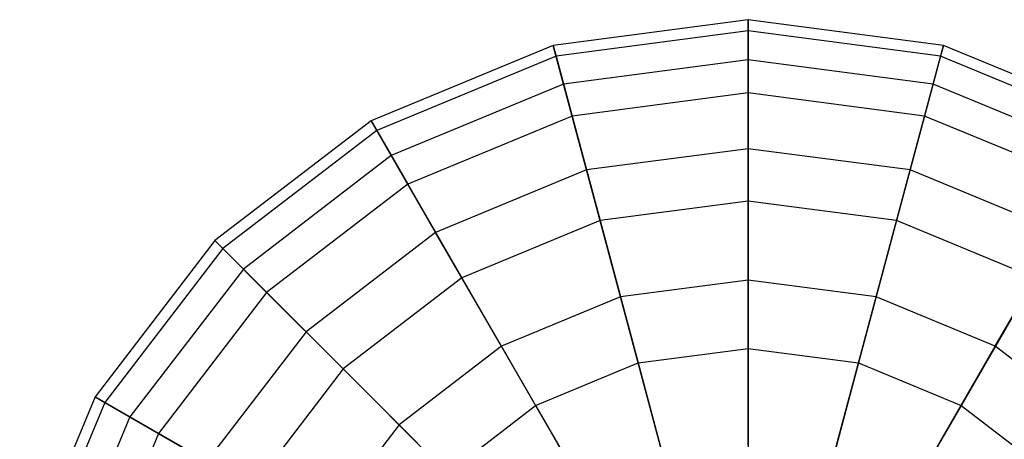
# Model space of a CAD drawing. Extents: x -29 to 29, y -26.9 to 31.
# Tile 40 of 43: x 13.1 to 18.2, y 9.9 to 12.1. Entities that reach past the tile are written whole.
import ezdxf

# ---------------------------------------------------------------- set-up
doc = ezdxf.new("R2010")
doc.units = 0
doc.header["$LTSCALE"] = 2.54
doc.layers.get('0').update_dxf_attribs({"color": 13, "linetype": 'CONTINUOUS'})

# ---------------------------------------------------------------- blocks, each defined once
blk = doc.blocks.new('GRUPUJ_2')
at = {"color": 0}
for p, q in [((45.8749, 39.0263, 12.2237), (44.8668, 38.8935, 12.2237)), ((45.8749, 39.0263, 12.2237), (44.8668, 38.8935, 12.2237)), ((45.8749, 38.8189, 13.2221), (45.8749, 39.0263, 12.2237)), ((46.8831, 38.8935, 12.2237), (45.8749, 39.0263, 12.2237)), ((45.8749, 39.0263, 12.2237), (45.8749, 38.9682, 11.2057)), ((45.8749, 38.8189, 13.2221), (45.8749, 39.0263, 12.2237)), ((46.8831, 38.8935, 12.2237), (45.8749, 39.0263, 12.2237)), ((45.8749, 39.0263, 12.2237), (45.8749, 38.9682, 11.2057)), ((45.8749, 38.9682, 11.2057), (44.8818, 38.8374, 11.2057)), ((45.8749, 38.9682, 11.2057), (44.8818, 38.8374, 11.2057)), ((46.8681, 38.8374, 11.2057), (45.8749, 38.9682, 11.2057)), ((45.8749, 38.9682, 11.2057), (45.8749, 38.6486, 10.2374)), ((45.8749, 38.9682, 11.2057), (45.8749, 38.6486, 10.2374)), ((46.8681, 38.8374, 11.2057), (45.8749, 38.9682, 11.2057)), ((44.8668, 38.8935, 12.2237), (43.9273, 38.5044, 12.2237)), ((44.8668, 38.8935, 12.2237), (43.9273, 38.5044, 12.2237)), ((44.8668, 38.8935, 12.2237), (44.8818, 38.8374, 11.2057)), ((44.9204, 38.6933, 13.2221), (44.8668, 38.8935, 12.2237)), ((44.9204, 38.6933, 13.2221), (44.8668, 38.8935, 12.2237)), ((44.8668, 38.8935, 12.2237), (44.8818, 38.8374, 11.2057)), ((46.8295, 38.6933, 13.2221), (46.8831, 38.8935, 12.2237)), ((46.8295, 38.6933, 13.2221), (46.8831, 38.8935, 12.2237)), ((46.8831, 38.8935, 12.2237), (46.8681, 38.8374, 11.2057)), ((46.8831, 38.8935, 12.2237), (46.8681, 38.8374, 11.2057)), ((47.8226, 38.5044, 12.2237), (46.8831, 38.8935, 12.2237)), ((47.8226, 38.5044, 12.2237), (46.8831, 38.8935, 12.2237)), ((44.8818, 38.8374, 11.2057), (43.9563, 38.4541, 11.2057)), ((44.8818, 38.8374, 11.2057), (43.9563, 38.4541, 11.2057)), ((44.8818, 38.8374, 11.2057), (44.9645, 38.5287, 10.2374)), ((44.8818, 38.8374, 11.2057), (44.9645, 38.5287, 10.2374)), ((45.8749, 38.8189, 13.2221), (44.9204, 38.6933, 13.2221)), ((45.8749, 38.8189, 13.2221), (44.9204, 38.6933, 13.2221)), ((46.8295, 38.6933, 13.2221), (45.8749, 38.8189, 13.2221)), ((45.8749, 38.3602, 14.1328), (45.8749, 38.8189, 13.2221)), ((45.8749, 38.3602, 14.1328), (45.8749, 38.8189, 13.2221)), ((46.8295, 38.6933, 13.2221), (45.8749, 38.8189, 13.2221)), ((46.8681, 38.8374, 11.2057), (46.7854, 38.5287, 10.2374)), ((46.8681, 38.8374, 11.2057), (46.7854, 38.5287, 10.2374)), ((47.7936, 38.4541, 11.2057), (46.8681, 38.8374, 11.2057)), ((47.7936, 38.4541, 11.2057), (46.8681, 38.8374, 11.2057)), ((44.9204, 38.6933, 13.2221), (44.031, 38.3248, 13.2221)), ((44.9204, 38.6933, 13.2221), (44.031, 38.3248, 13.2221)), ((45.0391, 38.2502, 14.1328), (44.9204, 38.6933, 13.2221)), ((45.0391, 38.2502, 14.1328), (44.9204, 38.6933, 13.2221)), ((46.7107, 38.2502, 14.1328), (46.8295, 38.6933, 13.2221)), ((46.7107, 38.2502, 14.1328), (46.8295, 38.6933, 13.2221)), ((47.7189, 38.3248, 13.2221), (46.8295, 38.6933, 13.2221)), ((47.7189, 38.3248, 13.2221), (46.8295, 38.6933, 13.2221)), ((45.8749, 38.6486, 10.2374), (44.9645, 38.5287, 10.2374)), ((45.8749, 38.6486, 10.2374), (44.9645, 38.5287, 10.2374)), ((46.7854, 38.5287, 10.2374), (45.8749, 38.6486, 10.2374)), ((46.7854, 38.5287, 10.2374), (45.8749, 38.6486, 10.2374)), ((45.8749, 38.6486, 10.2374), (45.8749, 38.0893, 9.3849)), ((45.8749, 38.6486, 10.2374), (45.8749, 38.0893, 9.3849)), ((43.9273, 38.5044, 12.2237), (43.1205, 37.8854, 12.2237)), ((43.9273, 38.5044, 12.2237), (43.1205, 37.8854, 12.2237)), ((44.031, 38.3248, 13.2221), (43.9273, 38.5044, 12.2237)), ((43.9273, 38.5044, 12.2237), (43.9563, 38.4541, 11.2057)), ((43.9273, 38.5044, 12.2237), (43.9563, 38.4541, 11.2057)), ((44.031, 38.3248, 13.2221), (43.9273, 38.5044, 12.2237)), ((44.9645, 38.5287, 10.2374), (44.1161, 38.1773, 10.2374)), ((44.9645, 38.5287, 10.2374), (44.1161, 38.1773, 10.2374)), ((44.9645, 38.5287, 10.2374), (45.1093, 37.9885, 9.3849)), ((44.9645, 38.5287, 10.2374), (45.1093, 37.9885, 9.3849)), ((46.7854, 38.5287, 10.2374), (46.6406, 37.9885, 9.3849)), ((46.7854, 38.5287, 10.2374), (46.6406, 37.9885, 9.3849)), ((47.6338, 38.1773, 10.2374), (46.7854, 38.5287, 10.2374)), ((47.6338, 38.1773, 10.2374), (46.7854, 38.5287, 10.2374)), ((43.9563, 38.4541, 11.2057), (43.1616, 37.8443, 11.2057)), ((43.9563, 38.4541, 11.2057), (43.1616, 37.8443, 11.2057)), ((43.9563, 38.4541, 11.2057), (44.1161, 38.1773, 10.2374)), ((43.9563, 38.4541, 11.2057), (44.1161, 38.1773, 10.2374)), ((45.8749, 38.3602, 14.1328), (45.0391, 38.2502, 14.1328)), ((45.8749, 38.3602, 14.1328), (45.0391, 38.2502, 14.1328)), ((45.8749, 37.6815, 14.8937), (45.8749, 38.3602, 14.1328)), ((46.7107, 38.2502, 14.1328), (45.8749, 38.3602, 14.1328)), ((45.8749, 37.6815, 14.8937), (45.8749, 38.3602, 14.1328)), ((46.7107, 38.2502, 14.1328), (45.8749, 38.3602, 14.1328)), ((44.031, 38.3248, 13.2221), (43.2672, 37.7387, 13.2221)), ((44.031, 38.3248, 13.2221), (43.2672, 37.7387, 13.2221)), ((44.2603, 37.9276, 14.1328), (44.031, 38.3248, 13.2221)), ((44.2603, 37.9276, 14.1328), (44.031, 38.3248, 13.2221)), ((45.0391, 38.2502, 14.1328), (44.2603, 37.9276, 14.1328)), ((45.0391, 38.2502, 14.1328), (44.2603, 37.9276, 14.1328)), ((45.2148, 37.5946, 14.8937), (45.0391, 38.2502, 14.1328)), ((45.2148, 37.5946, 14.8937), (45.0391, 38.2502, 14.1328)), ((46.5351, 37.5946, 14.8937), (46.7107, 38.2502, 14.1328)), ((46.5351, 37.5946, 14.8937), (46.7107, 38.2502, 14.1328)), ((47.4896, 37.9276, 14.1328), (46.7107, 38.2502, 14.1328)), ((47.4896, 37.9276, 14.1328), (46.7107, 38.2502, 14.1328)), ((44.1161, 38.1773, 10.2374), (43.3876, 37.6183, 10.2374)), ((44.1161, 38.1773, 10.2374), (43.3876, 37.6183, 10.2374)), ((44.1161, 38.1773, 10.2374), (44.3958, 37.6929, 9.3849)), ((44.1161, 38.1773, 10.2374), (44.3958, 37.6929, 9.3849)), ((45.8749, 38.0893, 9.3849), (45.1093, 37.9885, 9.3849)), ((45.8749, 38.0893, 9.3849), (45.1093, 37.9885, 9.3849)), ((46.6406, 37.9885, 9.3849), (45.8749, 38.0893, 9.3849)), ((45.8749, 38.0893, 9.3849), (45.8749, 37.3283, 8.7061)), ((46.6406, 37.9885, 9.3849), (45.8749, 38.0893, 9.3849)), ((45.8749, 38.0893, 9.3849), (45.8749, 37.3283, 8.7061)), ((45.1093, 37.9885, 9.3849), (44.3958, 37.6929, 9.3849)), ((45.1093, 37.9885, 9.3849), (44.3958, 37.6929, 9.3849)), ((45.1093, 37.9885, 9.3849), (45.3062, 37.2535, 8.7061)), ((45.1093, 37.9885, 9.3849), (45.3062, 37.2535, 8.7061)), ((46.6406, 37.9885, 9.3849), (46.4437, 37.2535, 8.7061)), ((46.6406, 37.9885, 9.3849), (46.4437, 37.2535, 8.7061)), ((47.3541, 37.6929, 9.3849), (46.6406, 37.9885, 9.3849)), ((47.3541, 37.6929, 9.3849), (46.6406, 37.9885, 9.3849)), ((43.1205, 37.8854, 12.2237), (42.5015, 37.0786, 12.2237)), ((43.1205, 37.8854, 12.2237), (42.5015, 37.0786, 12.2237)), ((43.2672, 37.7387, 13.2221), (43.1205, 37.8854, 12.2237)), ((43.1205, 37.8854, 12.2237), (43.1616, 37.8443, 11.2057)), ((43.1205, 37.8854, 12.2237), (43.1616, 37.8443, 11.2057)), ((43.2672, 37.7387, 13.2221), (43.1205, 37.8854, 12.2237)), ((44.2603, 37.9276, 14.1328), (43.5915, 37.4144, 14.1328)), ((44.2603, 37.9276, 14.1328), (43.5915, 37.4144, 14.1328)), ((44.5997, 37.3398, 14.8937), (44.2603, 37.9276, 14.1328)), ((44.5997, 37.3398, 14.8937), (44.2603, 37.9276, 14.1328)), ((47.1502, 37.3398, 14.8937), (47.4896, 37.9276, 14.1328)), ((47.1502, 37.3398, 14.8937), (47.4896, 37.9276, 14.1328)), ((43.1616, 37.8443, 11.2057), (42.5518, 37.0496, 11.2057)), ((43.1616, 37.8443, 11.2057), (42.5518, 37.0496, 11.2057)), ((43.1616, 37.8443, 11.2057), (43.3876, 37.6183, 10.2374)), ((43.1616, 37.8443, 11.2057), (43.3876, 37.6183, 10.2374)), ((43.2672, 37.7387, 13.2221), (42.6811, 36.9749, 13.2221)), ((43.2672, 37.7387, 13.2221), (42.6811, 36.9749, 13.2221)), ((43.5915, 37.4144, 14.1328), (43.2672, 37.7387, 13.2221)), ((43.5915, 37.4144, 14.1328), (43.2672, 37.7387, 13.2221)), ((44.3958, 37.6929, 9.3849), (43.7831, 37.2228, 9.3849)), ((44.3958, 37.6929, 9.3849), (43.7831, 37.2228, 9.3849)), ((44.3958, 37.6929, 9.3849), (44.7763, 37.0339, 8.7061)), ((44.3958, 37.6929, 9.3849), (44.7763, 37.0339, 8.7061)), ((45.8749, 37.6815, 14.8937), (45.2148, 37.5946, 14.8937)), ((45.8749, 37.6815, 14.8937), (45.2148, 37.5946, 14.8937)), ((45.8749, 36.8289, 15.453), (45.8749, 37.6815, 14.8937)), ((46.5351, 37.5946, 14.8937), (45.8749, 37.6815, 14.8937)), ((46.5351, 37.5946, 14.8937), (45.8749, 37.6815, 14.8937)), ((45.8749, 36.8289, 15.453), (45.8749, 37.6815, 14.8937)), ((47.3541, 37.6929, 9.3849), (46.9736, 37.0339, 8.7061)), ((47.3541, 37.6929, 9.3849), (46.9736, 37.0339, 8.7061)), ((43.3876, 37.6183, 10.2374), (42.8286, 36.8898, 10.2374)), ((43.3876, 37.6183, 10.2374), (42.8286, 36.8898, 10.2374)), ((43.3876, 37.6183, 10.2374), (43.7831, 37.2228, 9.3849)), ((43.3876, 37.6183, 10.2374), (43.7831, 37.2228, 9.3849)), ((45.2148, 37.5946, 14.8937), (44.5997, 37.3398, 14.8937)), ((45.2148, 37.5946, 14.8937), (44.5997, 37.3398, 14.8937)), ((45.4355, 36.771, 15.453), (45.2148, 37.5946, 14.8937)), ((45.4355, 36.771, 15.453), (45.2148, 37.5946, 14.8937)), ((46.3144, 36.771, 15.453), (46.5351, 37.5946, 14.8937)), ((46.3144, 36.771, 15.453), (46.5351, 37.5946, 14.8937)), ((47.1502, 37.3398, 14.8937), (46.5351, 37.5946, 14.8937)), ((47.1502, 37.3398, 14.8937), (46.5351, 37.5946, 14.8937)), ((43.5915, 37.4144, 14.1328), (43.0783, 36.7456, 14.1328)), ((43.5915, 37.4144, 14.1328), (43.0783, 36.7456, 14.1328)), ((44.0715, 36.9344, 14.8937), (43.5915, 37.4144, 14.1328)), ((44.0715, 36.9344, 14.8937), (43.5915, 37.4144, 14.1328)), ((44.5997, 37.3398, 14.8937), (44.0715, 36.9344, 14.8937)), ((44.5997, 37.3398, 14.8937), (44.0715, 36.9344, 14.8937)), ((45.026, 36.6014, 15.453), (44.5997, 37.3398, 14.8937)), ((45.026, 36.6014, 15.453), (44.5997, 37.3398, 14.8937)), ((45.3062, 37.2535, 8.7061), (45.8749, 37.3283, 8.7061)), ((45.3062, 37.2535, 8.7061), (45.8749, 37.3283, 8.7061)), ((45.8749, 37.3283, 8.7061), (46.4437, 37.2535, 8.7061)), ((45.8749, 37.3283, 8.7061), (45.8749, 36.4177, 8.2474)), ((45.8749, 37.3283, 8.7061), (46.4437, 37.2535, 8.7061)), ((45.8749, 37.3283, 8.7061), (45.8749, 36.4177, 8.2474)), ((46.7239, 36.6014, 15.453), (47.1502, 37.3398, 14.8937)), ((46.7239, 36.6014, 15.453), (47.1502, 37.3398, 14.8937)), ((47.6784, 36.9344, 14.8937), (47.1502, 37.3398, 14.8937)), ((47.6784, 36.9344, 14.8937), (47.1502, 37.3398, 14.8937)), ((43.7831, 37.2228, 9.3849), (43.313, 36.6101, 9.3849)), ((43.7831, 37.2228, 9.3849), (43.313, 36.6101, 9.3849)), ((43.7831, 37.2228, 9.3849), (44.3212, 36.6847, 8.7061)), ((43.7831, 37.2228, 9.3849), (44.3212, 36.6847, 8.7061)), ((44.7763, 37.0339, 8.7061), (45.3062, 37.2535, 8.7061)), ((44.7763, 37.0339, 8.7061), (45.3062, 37.2535, 8.7061)), ((45.3062, 37.2535, 8.7061), (45.5419, 36.3738, 8.2474)), ((45.3062, 37.2535, 8.7061), (45.5419, 36.3738, 8.2474)), ((46.4437, 37.2535, 8.7061), (46.208, 36.3738, 8.2474)), ((46.4437, 37.2535, 8.7061), (46.208, 36.3738, 8.2474)), ((46.4437, 37.2535, 8.7061), (46.9736, 37.0339, 8.7061)), ((46.4437, 37.2535, 8.7061), (46.9736, 37.0339, 8.7061)), ((42.5015, 37.0786, 12.2237), (42.1123, 36.1391, 12.2237)), ((42.5015, 37.0786, 12.2237), (42.1123, 36.1391, 12.2237)), ((42.5015, 37.0786, 12.2237), (42.5518, 37.0496, 11.2057)), ((42.6811, 36.9749, 13.2221), (42.5015, 37.0786, 12.2237)), ((42.6811, 36.9749, 13.2221), (42.5015, 37.0786, 12.2237)), ((42.5015, 37.0786, 12.2237), (42.5518, 37.0496, 11.2057)), ((42.5518, 37.0496, 11.2057), (42.1685, 36.1241, 11.2057)), ((42.5518, 37.0496, 11.2057), (42.1685, 36.1241, 11.2057)), ((42.5518, 37.0496, 11.2057), (42.8286, 36.8898, 10.2374)), ((42.5518, 37.0496, 11.2057), (42.8286, 36.8898, 10.2374)), ((44.3212, 36.6847, 8.7061), (44.7763, 37.0339, 8.7061)), ((44.3212, 36.6847, 8.7061), (44.7763, 37.0339, 8.7061)), ((44.7763, 37.0339, 8.7061), (45.2316, 36.2453, 8.2474)), ((44.7763, 37.0339, 8.7061), (45.2316, 36.2453, 8.2474)), ((46.9736, 37.0339, 8.7061), (46.5183, 36.2453, 8.2474)), ((46.9736, 37.0339, 8.7061), (46.5183, 36.2453, 8.2474)), ((46.9736, 37.0339, 8.7061), (47.4287, 36.6847, 8.7061)), ((46.9736, 37.0339, 8.7061), (47.4287, 36.6847, 8.7061)), ((42.6811, 36.9749, 13.2221), (42.3126, 36.0855, 13.2221)), ((42.6811, 36.9749, 13.2221), (42.3126, 36.0855, 13.2221)), ((43.0783, 36.7456, 14.1328), (42.6811, 36.9749, 13.2221)), ((43.0783, 36.7456, 14.1328), (42.6811, 36.9749, 13.2221)), ((44.0715, 36.9344, 14.8937), (43.6661, 36.4062, 14.8937)), ((44.0715, 36.9344, 14.8937), (43.6661, 36.4062, 14.8937)), ((44.6743, 36.3316, 15.453), (44.0715, 36.9344, 14.8937)), ((44.6743, 36.3316, 15.453), (44.0715, 36.9344, 14.8937)), ((42.8286, 36.8898, 10.2374), (42.4772, 36.0414, 10.2374)), ((42.8286, 36.8898, 10.2374), (42.4772, 36.0414, 10.2374)), ((42.8286, 36.8898, 10.2374), (43.313, 36.6101, 9.3849)), ((42.8286, 36.8898, 10.2374), (43.313, 36.6101, 9.3849))]:
    blk.add_line(p, q, dxfattribs=at)

msp = doc.modelspace()

# ---------------------------------------------------------------- block references
at = {"color": 0}
msp.add_blockref('GRUPUJ_2', (-28.9757, -26.9101, 0.1598), dxfattribs=at)

doc.saveas('drawing.dxf')
